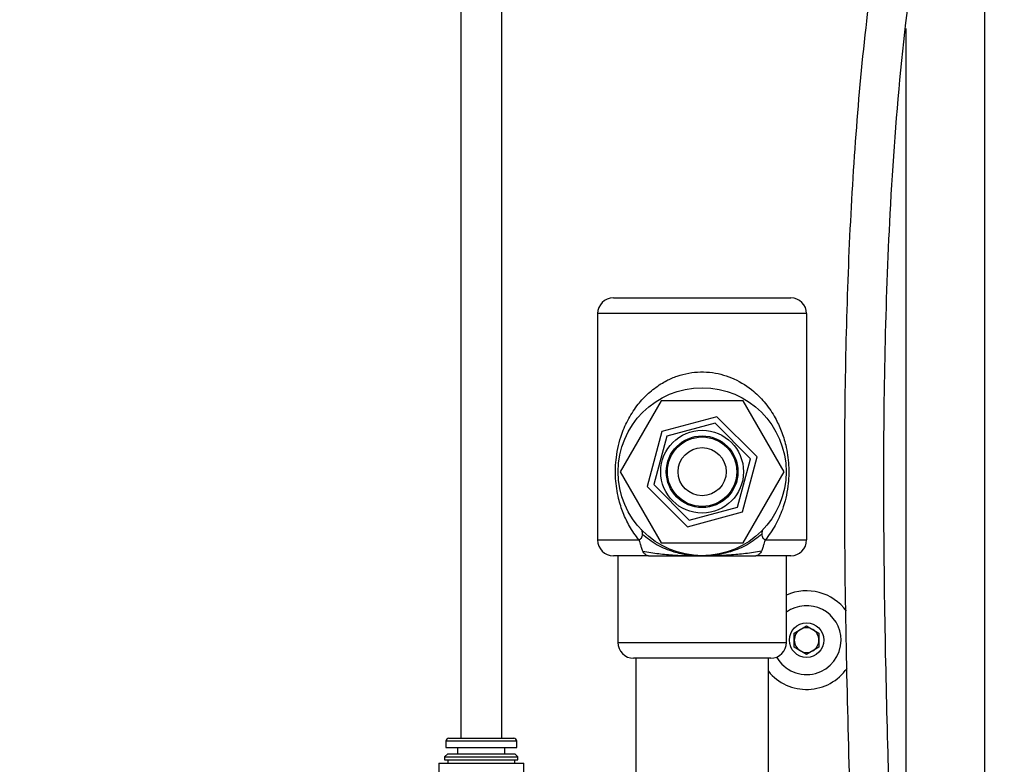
# Model space of a CAD drawing. Header units: inches. Extents: x 0.6 to 33.8, y 0 to 21.7.
# Tile 20 of 169: x 12.5 to 14.1, y 10.4 to 11.6. Entities that reach past the tile are written whole.
import ezdxf

# ---------------------------------------------------------------- set-up
doc = ezdxf.new("R2010")
doc.units = ezdxf.units.IN
doc.header["$MEASUREMENT"] = 0
doc.layers.add('FORMAT', color=7, linetype='Continuous')
doc.styles.add('SLDTEXTSTYLE3', font='TXT', dxfattribs={"width": 0.75})
doc.dimstyles.new('SLDDIMSTYLE0', dxfattribs={"dimtxt": 0.125, "dimasz": 0.13, "dimexe": 0, "dimexo": 0.0625, "dimgap": 0.03125, "dimtad": 0, "dimtih": 1, "dimtoh": 1, "dimdec": 1, "dimlfac": 4, "dimrnd": 1e-09, "dimzin": 12, "dimdsep": 46, "dimtxsty": 'SLDTEXTSTYLE3', "dimsah": 1, "dimcen": 0.09, "dimadec": 0, "dimazin": 3, "dimtfac": 1, "dimtdec": 1, "dimtofl": 0, "dimtmove": 0, "dimatfit": 3, "dimfxl": 0, "dimfrac": 2, "dimtolj": 1, "dimtzin": 12, "dimarcsym": 0})

# ---------------------------------------------------------------- blocks, each defined once
blk = doc.blocks.new('_D_3')
at = {"layer": 'FORMAT'}
for p, q in [((5.9903, 17.001), (3.3416, 17.001)), ((3.4666, 17.001), (3.4666, 10.7356)), ((3.2819, 10.7102), (3.2438, 10.7102)), ((3.2438, 10.7102), (3.2438, 10.5118)), ((3.6513, 10.7102), (3.6894, 10.7102)), ((3.6894, 10.7102), (3.6894, 10.5118)), ((3.2438, 10.5118), (3.2819, 10.5118)), ((3.6894, 10.5118), (3.6513, 10.5118)), ((3.4666, 4.0594), (3.4666, 10.3248)), ((13.003, 4.0594), (3.3416, 4.0594))]:
    blk.add_line(p, q, dxfattribs=at)
for points in [[(3.4666, 17.001), (3.4466, 16.871), (3.4866, 16.871)], [(3.4666, 4.0594), (3.4866, 4.1894), (3.4466, 4.1894)]]:
    blk.add_solid(points, dxfattribs=at)
at = {"layer": 'FORMAT', "char_height": 0.125, "attachment_point": 1, "style": 'SLDTEXTSTYLE3'}
for s, insert in [('1315', (3.2819, 10.6729)), ('51.8', (3.305, 10.4859))]:
    blk.add_mtext(s, dxfattribs=dict(at, insert=insert))

msp = doc.modelspace()

# ---------------------------------------------------------------- linework, layer by layer
at = {"color": 7, "linetype": 'Continuous'}
for p, q in [((14.0656, 7.5888), (14.0656, 12.3207)), ((13.2351, 11.7271), (13.2351, 10.4393)), ((13.2999, 10.4393), (13.2999, 11.7271)), ((13.9406, 11.5637), (13.9406, 9.6422)), ((13.4769, 11.1372), (13.7581, 11.1372)), ((13.4519, 11.1122), (13.4519, 10.7535)), ((13.7831, 11.1122), (13.4519, 11.1122)), ((13.7831, 11.1122), (13.7831, 10.7535)), ((13.5526, 10.9741), (13.4876, 10.8616)), ((13.6825, 10.9741), (13.5526, 10.9741)), ((13.7474, 10.8616), (13.6825, 10.9741)), ((13.6409, 10.9487), (13.5537, 10.9254)), ((13.7047, 10.885), (13.6409, 10.9487)), ((13.5537, 10.9254), (13.5304, 10.8383)), ((13.6381, 10.9383), (13.5614, 10.9177)), ((13.6942, 10.8821), (13.6381, 10.9383)), ((13.5614, 10.9177), (13.5408, 10.8411)), ((13.6737, 10.8055), (13.6942, 10.8821)), ((13.6813, 10.7978), (13.7047, 10.885)), ((13.4876, 10.8616), (13.5526, 10.7491)), ((13.6825, 10.7491), (13.7474, 10.8616)), ((13.5304, 10.8383), (13.5942, 10.7745)), ((13.5408, 10.8411), (13.597, 10.7849)), ((13.597, 10.7849), (13.6737, 10.8055)), ((13.5942, 10.7745), (13.6813, 10.7978)), ((13.4519, 10.7535), (13.5173, 10.7535)), ((13.7178, 10.7535), (13.7831, 10.7535)), ((13.5526, 10.7491), (13.6825, 10.7491)), ((13.5324, 10.7285), (13.4769, 10.7285)), ((13.4838, 10.7285), (13.4838, 10.591)), ((13.5324, 10.7285), (13.5524, 10.7285)), ((13.6826, 10.7285), (13.7026, 10.7285)), ((13.7581, 10.7285), (13.7026, 10.7285)), ((13.7513, 10.591), (13.7513, 10.7285)), ((13.7636, 10.606), (13.7831, 10.6172)), ((13.7831, 10.6172), (13.8026, 10.606)), ((13.7636, 10.5835), (13.7636, 10.606)), ((13.8026, 10.606), (13.8026, 10.5835)), ((13.4838, 10.591), (13.7513, 10.591)), ((13.7831, 10.5722), (13.7636, 10.5835)), ((13.8026, 10.5835), (13.7831, 10.5722)), ((13.7263, 10.566), (13.5088, 10.566)), ((13.5125, 10.566), (13.5125, 10.3347)), ((13.7225, 10.3347), (13.7225, 10.566)), ((13.2113, 10.4344), (13.2113, 10.4245)), ((13.2675, 10.4344), (13.2113, 10.4344)), ((13.2162, 10.4393), (13.2675, 10.4393)), ((13.2675, 10.4393), (13.3188, 10.4393)), ((13.3238, 10.4344), (13.2675, 10.4344)), ((13.3238, 10.4245), (13.3238, 10.4344)), ((13.2143, 10.4147), (13.2094, 10.4098)), ((13.2094, 10.4098), (13.2094, 10.4048)), ((13.2094, 10.4098), (13.2675, 10.4098)), ((13.2113, 10.4245), (13.2675, 10.4245)), ((13.2143, 10.4147), (13.2675, 10.4147)), ((13.23, 10.4245), (13.23, 10.4147)), ((13.2675, 10.4245), (13.3238, 10.4245)), ((13.2675, 10.4147), (13.3207, 10.4147)), ((13.2675, 10.4098), (13.3256, 10.4098)), ((13.305, 10.4147), (13.305, 10.4245)), ((13.3256, 10.4098), (13.3207, 10.4147)), ((13.3256, 10.4048), (13.3256, 10.4098)), ((13.2, 10.3999), (13.2, 10.3279)), ((13.2, 10.3999), (13.2675, 10.3999)), ((13.2094, 10.4048), (13.2675, 10.4048)), ((13.2143, 10.4048), (13.2143, 10.3999)), ((13.2675, 10.4048), (13.3256, 10.4048)), ((13.2675, 10.3999), (13.335, 10.3999)), ((13.3207, 10.3999), (13.3207, 10.4048)), ((13.335, 10.3279), (13.335, 10.3999))]:
    msp.add_line(p, q, dxfattribs=at)
for centre, radius in [((13.6175, 10.8616), 0.1331), ((13.6175, 10.8616), 0.0656), ((13.6175, 10.8616), 0.0568), ((13.6175, 10.8616), 0.055), ((13.6175, 10.8616), 0.0381), ((13.7831, 10.5947), 0.0273)]:
    msp.add_circle(centre, radius, dxfattribs=at)
for centre, radius, start, end in [((13.4769, 11.1122), 0.025, 90, 180), ((13.7581, 11.1122), 0.025, 0, 90), ((13.4769, 10.7535), 0.025, 180, 270), ((13.7581, 10.7535), 0.025, 270, 0), ((13.7831, 10.5947), 0.0781, 36.1108, 114.0793), ((13.7831, 10.5947), 0.0546, 0, 125.6988), ((13.7831, 10.5947), 0.0195, 60, 120), ((13.7831, 10.5947), 0.0195, 120, 180), ((13.7831, 10.5947), 0.0195, 0, 60), ((13.5088, 10.591), 0.025, 180, 270), ((13.7263, 10.591), 0.025, 270, 0), ((13.7831, 10.5947), 0.0546, 209.5436, 0), ((13.7831, 10.5947), 0.0195, 180, 240), ((13.7831, 10.5947), 0.0195, 300, 0), ((13.7831, 10.5947), 0.0195, 240, 300), ((13.7831, 10.5947), 0.0781, 219.1042, 325.102), ((13.2162, 10.4344), 0.00492, 90, 180), ((13.3188, 10.4344), 0.00492, 0, 90)]:
    msp.add_arc(centre, radius, start, end, dxfattribs=at)
for points, knots in [([(12.5699, 6.1237), (12.5765, 6.1301), (12.6034, 6.1558), (12.6573, 6.195), (12.7306, 6.2444), (12.8105, 6.2925), (12.9043, 6.3457), (13.0106, 6.4043), (13.1253, 6.47), (13.231, 6.5389), (13.3255, 6.6105), (13.4089, 6.6839), (13.4836, 6.761), (13.5492, 6.8408), (13.6105, 6.9289), (13.6665, 7.026), (13.7166, 7.1325), (13.7587, 7.241), (13.8005, 7.3696), (13.8405, 7.5195), (13.8764, 7.6927), (13.9048, 7.8719), (13.9265, 8.058), (13.9422, 8.2505), (13.9532, 8.4612), (13.9589, 8.6882), (13.9594, 8.9265), (13.956, 9.1583), (13.9503, 9.3691), (13.9438, 9.5593), (13.9373, 9.732), (13.9305, 9.9019), (13.9238, 10.0722), (13.9175, 10.2438), (13.9116, 10.4282), (13.9069, 10.6267), (13.9048, 10.8397), (13.9067, 11.0548), (13.9148, 11.2797), (13.9316, 11.5126), (13.9632, 11.7523), (14.006, 11.9889), (14.0439, 12.1853), (14.0699, 12.3434), (14.0857, 12.463), (14.0955, 12.5845), (14.0968, 12.6942), (14.0906, 12.7919), (14.0794, 12.8776), (14.0637, 12.9527), (14.0459, 13.0172), (14.0281, 13.0711), (14.0069, 13.1256), (13.9823, 13.181), (13.9632, 13.2174), (13.9534, 13.236)], [0, 0, 0, 0, 0.0035601, 0.0144522, 0.025813, 0.037913, 0.050597, 0.0677535, 0.0850452, 0.1019089, 0.1166873, 0.1310238, 0.1449769, 0.1583146, 0.1711329, 0.1866476, 0.2018262, 0.2168509, 0.2318529, 0.2543706, 0.2770977, 0.3005467, 0.3247955, 0.349809, 0.3755373, 0.4066898, 0.4379395, 0.4679963, 0.4966685, 0.5198068, 0.5418444, 0.5637467, 0.5858167, 0.607991, 0.6303672, 0.6574285, 0.6850834, 0.7130202, 0.7409251, 0.7723958, 0.8036304, 0.8346973, 0.865726, 0.8812591, 0.8968559, 0.9125706, 0.9285236, 0.9393927, 0.9505324, 0.9620371, 0.969162, 0.9764859, 0.984042, 0.9918667, 1, 1, 1, 1]), ([(13.8985, 13.2062), (13.9057, 13.1927), (13.9192, 13.167), (13.9368, 13.1295), (13.9516, 13.095), (13.9647, 13.0617), (13.9766, 13.028), (13.9933, 12.9754), (14.0118, 12.901), (14.027, 12.8041), (14.034, 12.7028), (14.0333, 12.6008), (14.0262, 12.4991), (14.0145, 12.3986), (13.9995, 12.2991), (13.9791, 12.1819), (13.9536, 12.0474), (13.925, 11.8936), (13.898, 11.7331), (13.8752, 11.5632), (13.8591, 11.3836), (13.8488, 11.1989), (13.8436, 11.0107), (13.8423, 10.8051), (13.845, 10.5867), (13.851, 10.36), (13.8585, 10.1449), (13.8665, 9.9389), (13.8745, 9.7376), (13.8821, 9.5367), (13.8895, 9.3154), (13.8953, 9.0713), (13.8975, 8.8037), (13.8935, 8.5328), (13.8827, 8.2948), (13.8666, 8.0911), (13.8481, 7.9217), (13.8234, 7.7536), (13.7917, 7.5879), (13.7557, 7.4409), (13.7171, 7.313), (13.6782, 7.2038), (13.6329, 7.0986), (13.5795, 6.9976), (13.5167, 6.9011), (13.4438, 6.8096), (13.3607, 6.7238), (13.2674, 6.6435), (13.1644, 6.5687), (13.0537, 6.5004), (12.9409, 6.4373), (12.8522, 6.3881), (12.7886, 6.3517), (12.7462, 6.3267), (12.7006, 6.2988), (12.6502, 6.2659), (12.6071, 6.2361), (12.582, 6.216), (12.5743, 6.2098)], [0, 0, 0, 0, 0.006057, 0.011491, 0.016346, 0.020911, 0.025633, 0.030519, 0.042705, 0.055913, 0.069253, 0.08282, 0.096235, 0.109562, 0.122824, 0.136022, 0.156598, 0.176998, 0.197876, 0.220967, 0.244777, 0.269192, 0.2941, 0.319245, 0.350514, 0.380486, 0.408901, 0.435643, 0.462052, 0.488573, 0.515133, 0.549659, 0.58511, 0.620987, 0.656822, 0.679312, 0.701811, 0.724236, 0.746514, 0.768586, 0.784107, 0.799417, 0.814474, 0.829465, 0.844629, 0.860024, 0.875684, 0.891831, 0.908649, 0.925972, 0.943249, 0.959794, 0.96609, 0.972276, 0.979277, 0.987249, 0.996102, 1, 1, 1, 1]), ([(13.5173, 10.7535), (13.512, 10.7606), (13.5023, 10.7739), (13.492, 10.7961), (13.484, 10.8209), (13.4794, 10.8509), (13.4804, 10.88), (13.4846, 10.9032), (13.4907, 10.9241), (13.5007, 10.9463), (13.5149, 10.9679), (13.5321, 10.9864), (13.5479, 10.9984), (13.5634, 11.0073), (13.578, 11.0135), (13.5961, 11.0183), (13.6151, 11.0202), (13.6398, 11.0188), (13.67, 11.0097), (13.6978, 10.9915), (13.7188, 10.9698), (13.733, 10.9486), (13.7434, 10.9264), (13.7512, 10.9017), (13.7556, 10.8718), (13.7546, 10.8428), (13.7503, 10.8195), (13.744, 10.7985), (13.7341, 10.7758), (13.7232, 10.761), (13.7178, 10.7535)], [0, 0, 0, 0, 0.040046, 0.074133, 0.108909, 0.153354, 0.198514, 0.22494, 0.251958, 0.292058, 0.333166, 0.368574, 0.404905, 0.419885, 0.445297, 0.47145, 0.496551, 0.522616, 0.57146, 0.624814, 0.664931, 0.70619, 0.739819, 0.774117, 0.818482, 0.863533, 0.890086, 0.917234, 0.958086, 1, 1, 1, 1]), ([(13.5204, 10.7706), (13.5206, 10.7704), (13.5211, 10.7698), (13.5224, 10.7676), (13.5226, 10.7648), (13.5227, 10.7628)], [0, 0, 0, 0, 0.122687, 0.330006, 1, 1, 1, 1]), ([(13.7124, 10.7628), (13.7125, 10.7648), (13.7127, 10.7676), (13.714, 10.7698), (13.7145, 10.7704), (13.7147, 10.7706)], [0, 0, 0, 0, 0.670004, 0.877321, 1, 1, 1, 1]), ([(13.5227, 10.7628), (13.5225, 10.7615), (13.5223, 10.7592), (13.5209, 10.7562), (13.5194, 10.7544), (13.5181, 10.7536), (13.5175, 10.7535), (13.5173, 10.7535)], [0, 0, 0, 0, 0.353896, 0.634411, 0.844948, 0.927902, 1, 1, 1, 1]), ([(13.5234, 10.7356), (13.5227, 10.7374), (13.5214, 10.7407), (13.5201, 10.7462), (13.5191, 10.75), (13.5181, 10.7523), (13.5175, 10.7531), (13.5173, 10.7535)], [0, 0, 0, 0, 0.354972, 0.634575, 0.844456, 0.927545, 1, 1, 1, 1]), ([(13.5227, 10.7628), (13.5301, 10.7568), (13.5444, 10.7452), (13.5701, 10.735), (13.5946, 10.7293), (13.6099, 10.7287), (13.6175, 10.7284)], [0, 0, 0, 0, 0.299232, 0.577314, 0.787355, 1, 1, 1, 1]), ([(13.7124, 10.7628), (13.7049, 10.7568), (13.6907, 10.7452), (13.665, 10.735), (13.6404, 10.7293), (13.6252, 10.7287), (13.6175, 10.7284)], [0, 0, 0, 0, 0.299233, 0.577315, 0.787356, 1, 1, 1, 1]), ([(13.7178, 10.7535), (13.7175, 10.7531), (13.7169, 10.7523), (13.716, 10.75), (13.715, 10.7462), (13.7137, 10.7407), (13.7123, 10.7374), (13.7116, 10.7356)], [0, 0, 0, 0, 0.072455, 0.155544, 0.365425, 0.645028, 1, 1, 1, 1]), ([(13.7178, 10.7535), (13.7175, 10.7535), (13.7169, 10.7536), (13.7157, 10.7544), (13.7142, 10.7562), (13.7128, 10.7592), (13.7125, 10.7615), (13.7124, 10.7628)], [0, 0, 0, 0, 0.072094, 0.15504, 0.365575, 0.646099, 1, 1, 1, 1]), ([(13.5234, 10.7356), (13.5319, 10.7342), (13.5487, 10.7315), (13.5718, 10.7296), (13.595, 10.7285), (13.6099, 10.7284), (13.6175, 10.7284)], [0, 0, 0, 0, 0.278603, 0.558042, 0.776795, 1, 1, 1, 1]), ([(13.5324, 10.7285), (13.5312, 10.7286), (13.529, 10.729), (13.5259, 10.7313), (13.5243, 10.734), (13.5234, 10.7356)], [0, 0, 0, 0, 0.33318, 0.625017, 1, 1, 1, 1]), ([(13.5526, 10.7285), (13.5559, 10.7285), (13.5641, 10.7284), (13.5789, 10.7282), (13.5964, 10.7281), (13.6105, 10.7283), (13.6175, 10.7284)], [0, 0, 0, 0, 0.1656054, 0.4090947, 0.7026346, 1, 1, 1, 1]), ([(13.7116, 10.7356), (13.7032, 10.7342), (13.6863, 10.7315), (13.6632, 10.7296), (13.6401, 10.7285), (13.6251, 10.7284), (13.6175, 10.7284)], [0, 0, 0, 0, 0.278602, 0.558041, 0.776794, 1, 1, 1, 1]), ([(13.6175, 10.7284), (13.6245, 10.7283), (13.6398, 10.7281), (13.6606, 10.7283), (13.6752, 10.7284), (13.6825, 10.7285)], [0, 0, 0, 0, 0.295218, 0.652732, 1, 1, 1, 1]), ([(13.6175, 10.7285), (13.6175, 10.7285), (13.6175, 10.7284), (13.6175, 10.7284), (13.6175, 10.7284), (13.6175, 10.7284)], [0, 0, 0, 0, 0.229614, 0.522674, 1, 1, 1, 1]), ([(13.7116, 10.7356), (13.7107, 10.734), (13.7091, 10.7313), (13.7061, 10.729), (13.7038, 10.7286), (13.7026, 10.7285)], [0, 0, 0, 0, 0.374983, 0.66682, 1, 1, 1, 1])]:
    msp.add_open_spline(points, degree=3, knots=knots, dxfattribs=at)

# ---------------------------------------------------------------- dimensions: what is measured, and where the dimension line sits
at = {"layer": 'FORMAT'}
dim = msp.add_linear_dim(base=(3.4666, 4.0594), p1=(6.0403, 17.001), p2=(13.053, 4.0594), angle=90, dimstyle='SLDDIMSTYLE0', dxfattribs=at)
dim.commit()
dim.dimension.update_dxf_attribs({"geometry": '_D_3', "text_midpoint": (3.4666, 10.5302), "dimtype": 160})

doc.saveas('drawing.dxf')
